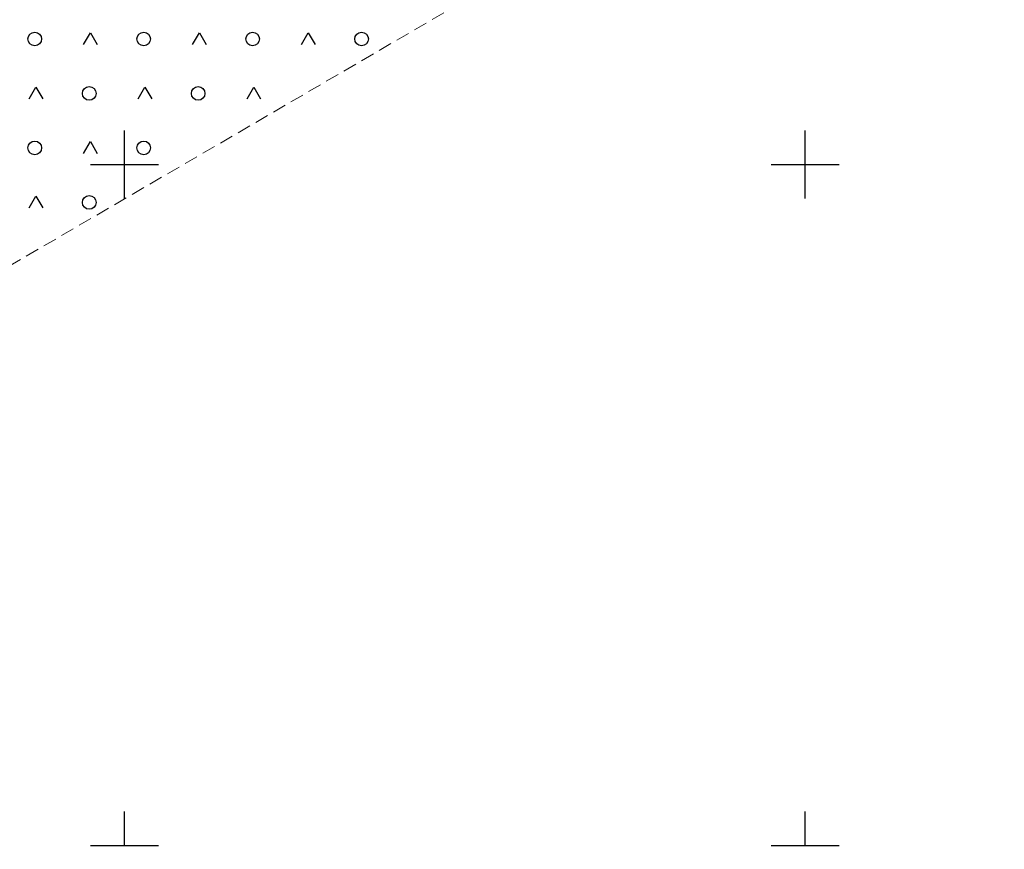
# Model space of a CAD drawing. Header units: metres. Extents: x 8440716 to 8446743, y 5883760 to 5887966.
# Tile 230 of 256: x 8442592 to 8442665, y 5885750 to 5885811. Entities that reach past the tile are written whole.
import ezdxf

# ---------------------------------------------------------------- set-up
doc = ezdxf.new("R2010")
doc.units = ezdxf.units.M
doc.header["$MEASUREMENT"] = 0
doc.linetypes.add('1.0_0.5', pattern=[1.5, 1, -0.5])
doc.layers.get('0').update_dxf_attribs({"color": 250, "linetype": 'CONTINUOUS', "lineweight": 5})
doc.layers.add('teren zalesiony', color=253, linetype='CONTINUOUS')
doc.layers.add('Wstawianie ramki sekcyjnej z opisem', color=253, linetype='CONTINUOUS')

# ---------------------------------------------------------------- blocks, each defined once
blk = doc.blocks.new('OTZK3')
at = {"color": 0, "linetype": 'Continuous'}
for p, q in [((-0.5, -0.289), (0, 0.577)), ((0, 0.577), (0.5, -0.289))]:
    blk.add_line(p, q, dxfattribs=at)
blk = doc.blocks.new('OTZK1')
at = {"color": 0, "linetype": 'Continuous'}
blk.add_circle((0, 0), 0.5, dxfattribs=at)
blk = doc.blocks.new('RAMKA500K')
at = {"color": 0}
for p, q in [((200, 47.5), (200, 52.5)), ((250, 47.5), (250, 52.5)), ((197.5, 50), (202.5, 50)), ((247.5, 50), (252.5, 50)), ((200, 0), (200, 2.5)), ((250, 0), (250, 2.5)), ((197.5, 0), (202.5, 0)), ((247.5, 0), (252.5, 0))]:
    blk.add_line(p, q, dxfattribs=at)

msp = doc.modelspace()

# ---------------------------------------------------------------- linework, layer by layer
at = {"layer": 'teren zalesiony', "color": 253, "linetype": '1.0_0.5', "lineweight": 18, "flags": 128}
msp.add_lwpolyline([(8442560.39, 5885774.39), (8442810.19, 5885919.94), (8442801.94, 5885946.86), (8442796.73, 5885961.53), (8442781.73, 5885952.49), (8442765.66, 5885944.46), (8442744.55, 5885932.95), (8442729.86, 5885924.53), (8442687.64, 5885901.06), (8442672.91, 5885894.35), (8442641.78, 5885876.13), (8442640.14, 5885875.21), (8442627.63, 5885868.15), (8442609.19, 5885857.6), (8442597.13, 5885850.52), (8442570, 5885836.02), (8442549.07, 5885824.44), (8442526.33, 5885811.55), (8442527.32, 5885808.99), (8442538.89, 5885777.39), (8442550.51, 5885746.13)], close=True, dxfattribs=at)

# ---------------------------------------------------------------- block references
at = {"layer": 'teren zalesiony', "color": 253, "linetype": 'Continuous', "lineweight": 18}
for name, p in [('OTZK1', (8442593.416, 5885809.216)), ('OTZK3', (8442597.503, 5885809.102)), ('OTZK1', (8442601.416, 5885809.216)), ('OTZK3', (8442605.503, 5885809.102)), ('OTZK1', (8442609.416, 5885809.216)), ('OTZK3', (8442613.503, 5885809.102)), ('OTZK1', (8442617.416, 5885809.216)), ('OTZK3', (8442593.503, 5885805.102)), ('OTZK1', (8442597.416, 5885805.216)), ('OTZK3', (8442601.503, 5885805.102)), ('OTZK1', (8442605.416, 5885805.216)), ('OTZK3', (8442609.503, 5885805.102)), ('OTZK1', (8442593.416, 5885801.216)), ('OTZK3', (8442597.503, 5885801.102)), ('OTZK1', (8442601.416, 5885801.216)), ('OTZK3', (8442593.503, 5885797.102)), ('OTZK1', (8442597.416, 5885797.216))]:
    msp.add_blockref(name, p, dxfattribs=at)
at = {"layer": 'Wstawianie ramki sekcyjnej z opisem', "color": 253, "linetype": 'Continuous', "lineweight": 13}
msp.add_blockref('RAMKA500K', (8442400, 5885750), dxfattribs=at)

doc.saveas('drawing.dxf')
